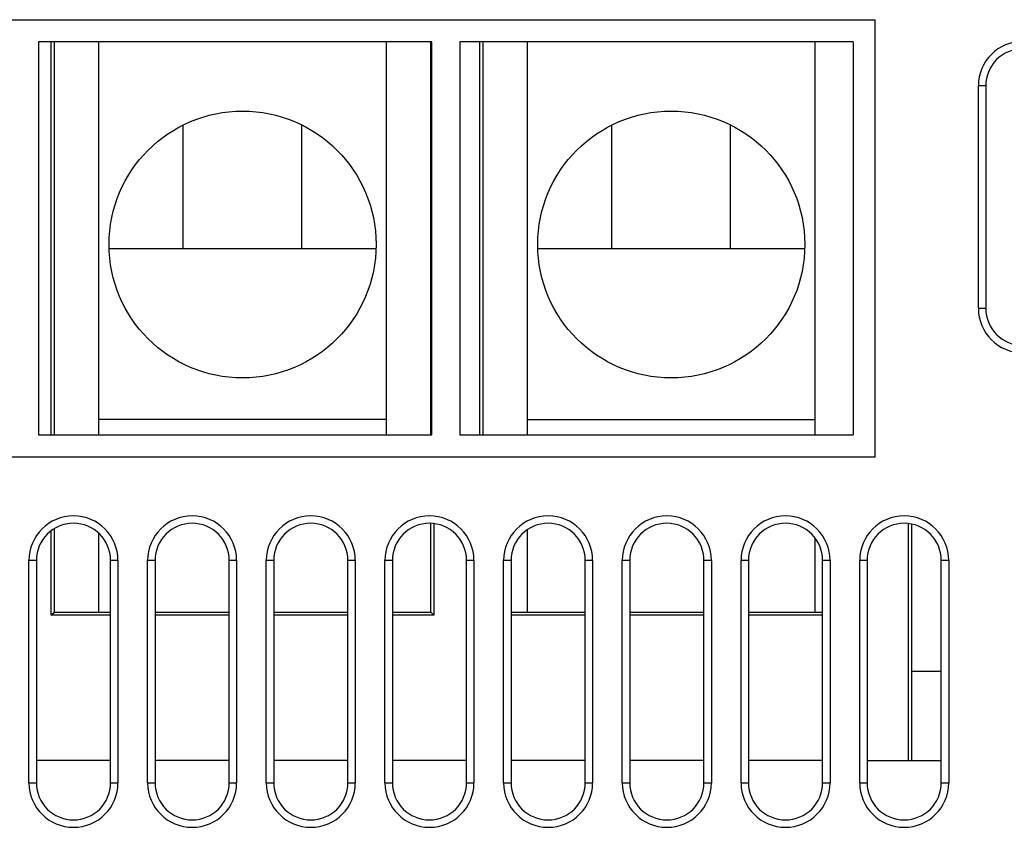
# Model space of a CAD drawing. Header units: millimetres. Extents: x 0 to 1574, y -402 to 1216.
# Tile 55 of 89: x 498 to 564, y 1035 to 1090. Entities that reach past the tile are written whole.
import ezdxf

# ---------------------------------------------------------------- set-up
doc = ezdxf.new("R2010")
doc.units = ezdxf.units.MM
doc.header["$LTSCALE"] = 65.395
doc.layers.add('EFC5610_90KW_BOTTOM_1_AM_0', color=7, linetype='CONTINUOUS')
doc.layers.add('TERMINAL_HAPPY_3P_1_AM_0', color=7, linetype='CONTINUOUS')

msp = doc.modelspace()

# ---------------------------------------------------------------- linework, layer by layer
at = {"layer": 'EFC5610_90KW_BOTTOM_1_AM_0', "color": 7}
for p, q in [((469.044, 1089.73), (555.344, 1089.73)), ((555.344, 1060.23), (555.344, 1089.73)), ((498.944, 1088.23), (498.944, 1061.73)), ((525.444, 1088.23), (498.944, 1088.23)), ((525.444, 1061.73), (525.444, 1088.23)), ((527.344, 1088.23), (527.344, 1061.73)), ((553.844, 1088.23), (527.344, 1088.23)), ((553.844, 1088.23), (553.844, 1061.73)), ((562.294, 1070.27), (562.294, 1085.27)), ((562.794, 1085.27), (562.294, 1085.27)), ((562.794, 1085.27), (562.794, 1070.27)), ((562.294, 1070.27), (562.794, 1070.27)), ((498.944, 1061.73), (525.444, 1061.73)), ((527.344, 1061.73), (553.844, 1061.73)), ((555.344, 1060.23), (469.044, 1060.23)), ((498.294, 1038.27), (498.294, 1053.27)), ((498.794, 1053.27), (498.294, 1053.27)), ((498.794, 1053.27), (498.794, 1038.27)), ((503.794, 1038.27), (503.794, 1053.27)), ((504.294, 1053.27), (503.794, 1053.27)), ((504.294, 1053.27), (504.294, 1038.27)), ((506.294, 1038.27), (506.294, 1053.27)), ((506.794, 1053.27), (506.294, 1053.27)), ((506.794, 1053.27), (506.794, 1038.27)), ((511.794, 1038.27), (511.794, 1053.27)), ((512.294, 1053.27), (511.794, 1053.27)), ((512.294, 1053.27), (512.294, 1038.27)), ((514.294, 1038.27), (514.294, 1053.27)), ((514.794, 1053.27), (514.294, 1053.27)), ((514.794, 1053.27), (514.794, 1038.27)), ((519.794, 1038.27), (519.794, 1053.27)), ((520.294, 1053.27), (519.794, 1053.27)), ((520.294, 1053.27), (520.294, 1038.27)), ((522.294, 1038.27), (522.294, 1053.27)), ((522.794, 1053.27), (522.294, 1053.27)), ((522.794, 1053.27), (522.794, 1038.27)), ((527.794, 1038.27), (527.794, 1053.27)), ((528.294, 1053.27), (527.794, 1053.27)), ((528.294, 1053.27), (528.294, 1038.27)), ((530.294, 1038.27), (530.294, 1053.27)), ((530.794, 1053.27), (530.294, 1053.27)), ((530.794, 1053.27), (530.794, 1038.27)), ((535.794, 1038.27), (535.794, 1053.27)), ((536.294, 1053.27), (535.794, 1053.27)), ((536.294, 1053.27), (536.294, 1038.27)), ((538.294, 1038.27), (538.294, 1053.27)), ((538.794, 1053.27), (538.294, 1053.27)), ((538.794, 1053.27), (538.794, 1038.27)), ((543.794, 1038.27), (543.794, 1053.27)), ((544.294, 1053.27), (543.794, 1053.27)), ((544.294, 1053.27), (544.294, 1038.27)), ((546.294, 1038.27), (546.294, 1053.27)), ((546.794, 1053.27), (546.294, 1053.27)), ((546.794, 1053.27), (546.794, 1038.27)), ((551.794, 1038.27), (551.794, 1053.27)), ((552.294, 1053.27), (551.794, 1053.27)), ((552.294, 1053.27), (552.294, 1038.27)), ((554.294, 1038.27), (554.294, 1053.27)), ((554.794, 1053.27), (554.294, 1053.27)), ((554.794, 1053.27), (554.794, 1038.27)), ((559.794, 1038.27), (559.794, 1053.27)), ((560.294, 1053.27), (559.794, 1053.27)), ((560.294, 1053.27), (560.294, 1038.27)), ((498.294, 1038.27), (498.794, 1038.27)), ((503.794, 1038.27), (504.294, 1038.27)), ((506.294, 1038.27), (506.794, 1038.27)), ((511.794, 1038.27), (512.294, 1038.27)), ((514.294, 1038.27), (514.794, 1038.27)), ((519.794, 1038.27), (520.294, 1038.27)), ((522.294, 1038.27), (522.794, 1038.27)), ((527.794, 1038.27), (528.294, 1038.27)), ((530.294, 1038.27), (530.794, 1038.27)), ((535.794, 1038.27), (536.294, 1038.27)), ((538.294, 1038.27), (538.794, 1038.27)), ((543.794, 1038.27), (544.294, 1038.27)), ((546.294, 1038.27), (546.794, 1038.27)), ((551.794, 1038.27), (552.294, 1038.27)), ((554.294, 1038.27), (554.794, 1038.27)), ((559.794, 1038.27), (560.294, 1038.27))]:
    msp.add_line(p, q, dxfattribs=at)
for centre, radius, start, end in [((565.294, 1085.27), 3, 0, 180), ((565.294, 1085.27), 2.5, 0, 180), ((565.294, 1070.27), 3, 180, 360), ((565.294, 1070.27), 2.5, 180, 360), ((501.294, 1053.27), 3, 0, 180), ((509.294, 1053.27), 3, 0, 180), ((517.294, 1053.27), 3, 0, 180), ((525.294, 1053.27), 3, 0, 180), ((533.294, 1053.27), 3, 0, 180), ((541.294, 1053.27), 3, 0, 180), ((549.294, 1053.27), 3, 0, 180), ((557.294, 1053.27), 3, 0, 180), ((501.294, 1053.27), 2.5, 0, 180), ((509.294, 1053.27), 2.5, 0, 180), ((517.294, 1053.27), 2.5, 0, 180), ((525.294, 1053.27), 2.5, 0, 180), ((533.294, 1053.27), 2.5, 0, 180), ((541.294, 1053.27), 2.5, 0, 180), ((549.294, 1053.27), 2.5, 0, 180), ((557.294, 1053.27), 2.5, 0, 180), ((501.294, 1038.27), 3, 180, 360), ((501.294, 1038.27), 2.5, 180, 360), ((509.294, 1038.27), 3, 180, 360), ((509.294, 1038.27), 2.5, 180, 360), ((517.294, 1038.27), 3, 180, 360), ((517.294, 1038.27), 2.5, 180, 360), ((525.294, 1038.27), 3, 180, 360), ((525.294, 1038.27), 2.5, 180, 360), ((533.294, 1038.27), 3, 180, 360), ((533.294, 1038.27), 2.5, 180, 360), ((541.294, 1038.27), 3, 180, 360), ((541.294, 1038.27), 2.5, 180, 360), ((549.294, 1038.27), 3, 180, 360), ((549.294, 1038.27), 2.5, 180, 360), ((557.294, 1038.27), 3, 180, 360), ((557.294, 1038.27), 2.5, 180, 360)]:
    msp.add_arc(centre, radius, start, end, dxfattribs=at)
at = {"layer": 'TERMINAL_HAPPY_3P_1_AM_0', "color": 7}
for p, q in [((499.794, 1061.73), (499.794, 1088.23)), ((499.994, 1088.23), (499.994, 1061.73)), ((502.994, 1061.73), (502.994, 1088.23)), ((522.394, 1061.73), (522.394, 1088.23)), ((525.394, 1061.73), (525.394, 1088.23)), ((528.694, 1061.73), (528.694, 1088.23)), ((528.894, 1088.23), (528.894, 1061.73)), ((531.894, 1061.73), (531.894, 1088.23)), ((551.294, 1061.73), (551.294, 1088.23)), ((508.694, 1074.27), (508.694, 1082.631)), ((516.694, 1074.27), (516.694, 1082.631)), ((537.594, 1074.27), (537.594, 1082.624)), ((545.594, 1074.27), (545.594, 1082.624)), ((521.689, 1074.27), (503.699, 1074.27)), ((550.589, 1074.27), (532.599, 1074.27)), ((522.394, 1062.77), (502.994, 1062.77)), ((531.894, 1062.77), (551.294, 1062.77)), ((499.994, 1055.403), (499.994, 1049.77)), ((525.394, 1049.77), (525.394, 1055.767)), ((525.594, 1055.75), (525.594, 1049.57)), ((557.594, 1039.77), (557.594, 1055.75)), ((557.794, 1055.717), (557.794, 1039.77)), ((499.794, 1049.57), (499.794, 1055.267)), ((502.994, 1049.77), (502.994, 1055.1)), ((531.894, 1049.77), (531.894, 1055.339)), ((551.294, 1049.77), (551.294, 1054.767)), ((503.794, 1049.57), (499.794, 1049.57)), ((499.858, 1049.635), (499.984, 1049.761)), ((499.994, 1049.77), (503.794, 1049.77)), ((506.794, 1049.77), (511.794, 1049.77)), ((511.794, 1049.57), (506.794, 1049.57)), ((514.794, 1049.77), (519.794, 1049.77)), ((519.794, 1049.57), (514.794, 1049.57)), ((522.794, 1049.77), (525.394, 1049.77)), ((525.594, 1049.57), (522.794, 1049.57)), ((525.529, 1049.635), (525.403, 1049.761)), ((530.794, 1049.77), (535.794, 1049.77)), ((535.794, 1049.57), (530.794, 1049.57)), ((538.794, 1049.77), (543.794, 1049.77)), ((543.794, 1049.57), (538.794, 1049.57)), ((546.794, 1049.77), (551.794, 1049.77)), ((551.794, 1049.57), (546.794, 1049.57)), ((559.794, 1045.77), (557.794, 1045.77)), ((503.794, 1039.77), (498.794, 1039.77)), ((511.794, 1039.77), (506.794, 1039.77)), ((519.794, 1039.77), (514.794, 1039.77)), ((527.794, 1039.77), (522.794, 1039.77)), ((535.794, 1039.77), (530.794, 1039.77)), ((543.794, 1039.77), (538.794, 1039.77)), ((551.794, 1039.77), (546.794, 1039.77)), ((554.794, 1039.77), (559.794, 1039.77))]:
    msp.add_line(p, q, dxfattribs=at)
for points in [[(499.794, 1049.57), (499.827, 1049.603), (499.858, 1049.635)], [(499.984, 1049.761), (499.991, 1049.768), (499.994, 1049.77)], [(525.403, 1049.761), (525.396, 1049.768), (525.394, 1049.77)], [(525.594, 1049.57), (525.561, 1049.604), (525.529, 1049.635)]]:
    msp.add_lwpolyline(points, dxfattribs=at)
for centre in [(512.694, 1074.57), (541.594, 1074.57)]:
    msp.add_circle(centre, 9, dxfattribs=at)

doc.saveas('drawing.dxf')
